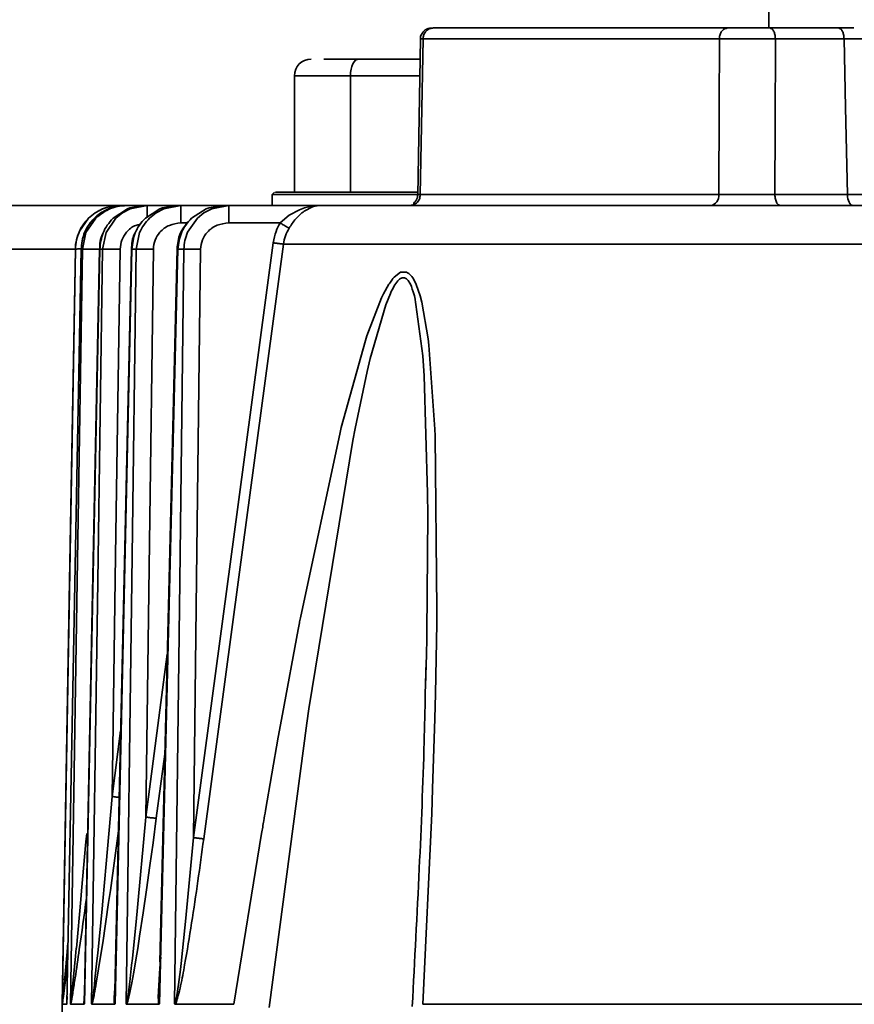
# Model space of a CAD drawing. Header units: millimetres. Extents: x -10540 to 6039, y -7467 to 6433.
# Tile 58 of 236: x -4280 to -4242, y -1805 to -1760. Entities that reach past the tile are written whole.
import ezdxf

# ---------------------------------------------------------------- set-up
doc = ezdxf.new("R2010")
doc.units = ezdxf.units.MM
doc.header["$LTSCALE"] = 8
doc.header["$PDSIZE"] = -1
doc.layers.get('Defpoints').update_dxf_attribs({"true_color": 0x5e5e5e})
doc.layers.add('细实线层', color=7, linetype='Continuous')
doc.dimstyles.new('ISO-25', dxfattribs={"dimscale": 20, "dimtxt": 5, "dimasz": 6, "dimexe": 6, "dimexo": 0.625, "dimtad": 1, "dimtoh": 1, "dimdec": 0, "dimtxsty": 'Standard', "dimcen": 2.5, "dimclrd": 1, "dimclre": 1, "dimclrt": 4, "dimadec": 1, "dimazin": 2, "dimtfac": 1, "dimtdec": 0, "dimtmove": 0, "dimatfit": 0, "dimfxl": 1, "dimarcsym": 0})

# ---------------------------------------------------------------- blocks, each defined once
blk = doc.blocks.new('*D82')
at = {"color": 1, "lineweight": -2, "transparency": 16777216}
blk.add_line((-4390.826, -2053.666), (-1914.796, -1562.843), dxfattribs=at)
at = {"color": 1, "transparency": 16777216}
blk.add_solid([(-1918.685, -1543.225), (-1910.907, -1582.462), (-1797.086, -1539.51)], dxfattribs=at)
at = {"layer": 'Defpoints', "color": 0, "transparency": 16777216}
for p in [(-1797.086, -1539.51), (-4390.826, -2053.666)]:
    blk.add_point(p, dxfattribs=at)
at = {"color": 4, "transparency": 16777216, "insert": (-2280.77, -1551.285), "char_height": 100, "attachment_point": 5, "rotation": 11.2124}
blk.add_mtext('{\\H1.4x;R2644}', dxfattribs=at)
blk = doc.blocks.new('*D106')
at = {"layer": 'Defpoints', "color": 0, "transparency": 16777216}
for p in [(-3956.901, -1811.565), (-4390.826, -2053.666)]:
    blk.add_point(p, dxfattribs=at)
at = {"layer": '细实线层', "color": 1, "lineweight": -2, "transparency": 16777216}
for p, q in [((-3852.108, -1753.097), (-3557.283, -1588.604)), ((-3557.283, -1588.604), (-3268.94, -1588.604)), ((-4390.826, -2053.666), (-3956.901, -1811.565))]:
    blk.add_line(p, q, dxfattribs=at)
at = {"layer": '细实线层', "color": 1, "transparency": 16777216}
blk.add_solid([(-3861.852, -1735.632), (-3842.363, -1770.562), (-3956.901, -1811.565)], dxfattribs=at)
at = {"layer": '细实线层', "color": 4, "transparency": 16777216, "insert": (-3406.861, -1526.104), "char_height": 100, "attachment_point": 5}
blk.add_mtext('R497', dxfattribs=at)

msp = doc.modelspace()

# ---------------------------------------------------------------- linework, layer by layer
at = {"linetype": 'Continuous', "lineweight": 35}
for p, q in [((-4245.826, -1748.666), (-4245.826, -1760.666)), ((-4260.956, -1760.666), (-4247.681, -1760.666)), ((-4245.787, -1760.666), (-4242.691, -1760.666)), ((-4261.543, -1761.153), (-4261.664, -1768.218)), ((-4261.426, -1761.159), (-4261.543, -1761.153)), ((-4248.063, -1761.159), (-4261.426, -1761.159)), ((-4242.441, -1761.159), (-4245.537, -1761.159)), ((-4267.224, -1762.816), (-4267.224, -1768.066)), ((-4264.696, -1762.816), (-4267.224, -1762.816)), ((-4264.696, -1768.066), (-4264.696, -1762.816)), ((-4261.568, -1762.816), (-4264.696, -1762.816)), ((-4268.124, -1768.066), (-4268.224, -1768.166)), ((-4268.224, -1768.166), (-4268.224, -1768.666)), ((-4261.664, -1768.175), (-4261.547, -1768.173)), ((-4261.547, -1768.173), (-4248.083, -1768.173)), ((-4245.559, -1768.173), (-4242.29, -1768.173)), ((-4290.326, -1768.666), (-4275.104, -1768.666)), ((-4275.104, -1768.666), (-4275.103, -1768.666)), ((-4275.103, -1768.666), (-4274.842, -1768.666)), ((-4274.842, -1768.666), (-4274.781, -1768.666)), ((-4274.781, -1768.666), (-4273.993, -1768.666)), ((-4273.993, -1768.666), (-4274.647, -1768.775)), ((-4274.628, -1768.814), (-4273.871, -1768.666)), ((-4274.379, -1768.704), (-4274.415, -1768.717)), ((-4273.993, -1768.666), (-4273.871, -1768.666)), ((-4273.871, -1768.666), (-4272.538, -1768.666)), ((-4272.538, -1768.666), (-4273.174, -1768.768)), ((-4273.109, -1768.813), (-4272.351, -1768.666)), ((-4272.923, -1768.703), (-4272.939, -1768.709)), ((-4272.538, -1768.666), (-4272.351, -1768.666)), ((-4272.351, -1768.666), (-4270.444, -1768.666)), ((-4270.444, -1768.666), (-4271.074, -1768.765)), ((-4270.947, -1768.812), (-4270.187, -1768.666)), ((-4270.826, -1768.702), (-4270.835, -1768.705)), ((-4270.444, -1768.666), (-4270.187, -1768.666)), ((-4270.187, -1768.666), (-4266.033, -1768.666)), ((-4266.414, -1768.729), (-4266.787, -1768.921)), ((-4266.775, -1768.776), (-4266.518, -1768.712)), ((-4266.518, -1768.712), (-4266.033, -1768.666)), ((-4266.254, -1768.687), (-4266.414, -1768.729)), ((-4266.033, -1768.666), (-4266.308, -1768.679)), ((-4266.033, -1768.666), (-4266.254, -1768.687)), ((-4266.033, -1768.666), (-4240.19, -1768.666)), ((-4274.753, -1768.815), (-4275.399, -1769.239)), ((-4275.273, -1769.237), (-4274.983, -1769.002)), ((-4274.983, -1769.002), (-4274.628, -1768.814)), ((-4274.647, -1768.775), (-4274.753, -1768.815)), ((-4273.299, -1768.814), (-4273.947, -1769.236)), ((-4273.756, -1769.235), (-4273.466, -1769.001)), ((-4273.466, -1769.001), (-4273.109, -1768.813)), ((-4273.174, -1768.768), (-4273.299, -1768.814)), ((-4271.206, -1768.813), (-4271.859, -1769.233)), ((-4271.598, -1769.231), (-4271.306, -1768.999)), ((-4271.306, -1768.999), (-4270.947, -1768.812)), ((-4271.074, -1768.765), (-4271.206, -1768.813)), ((-4267.871, -1769.452), (-4267.454, -1769.1)), ((-4267.454, -1769.1), (-4266.995, -1768.855)), ((-4266.995, -1768.855), (-4266.775, -1768.776)), ((-4276.913, -1769.817), (-4276.504, -1769.239)), ((-4276.623, -1769.885), (-4276.183, -1769.239)), ((-4275.717, -1769.888), (-4275.273, -1769.237)), ((-4274.123, -1769.427), (-4274.166, -1769.497)), ((-4272.065, -1769.452), (-4272.351, -1769.452)), ((-4272.042, -1769.868), (-4271.598, -1769.231)), ((-4267.871, -1769.452), (-4270.187, -1769.452)), ((-4276.781, -1770.631), (-4276.623, -1769.885)), ((-4275.873, -1770.631), (-4275.717, -1769.888)), ((-4274.36, -1770.631), (-4274.204, -1769.889)), ((-4241.202, -1770.405), (-4267.722, -1770.405)), ((-4277.103, -1770.631), (-4290.326, -1770.631)), ((-4277.103, -1770.631), (-4278.081, -1826.666)), ((-4277.102, -1770.631), (-4277.103, -1770.631)), ((-4276.845, -1770.631), (-4276.833, -1770.628)), ((-4276.781, -1770.631), (-4276.845, -1770.631)), ((-4276.002, -1770.631), (-4276.004, -1770.628)), ((-4275.873, -1770.631), (-4276.002, -1770.631)), ((-4274.36, -1770.631), (-4274.556, -1770.631)), ((-4272.208, -1770.631), (-4272.477, -1770.631)), ((-4262.728, -1771.895), (-4262.441, -1771.668)), ((-4262.441, -1771.668), (-4262.176, -1771.665)), ((-4263.205, -1772.649), (-4262.961, -1772.209)), ((-4263.294, -1772.833), (-4263.205, -1772.649)), ((-4262.897, -1772.627), (-4263.104, -1773.141)), ((-4261.801, -1772.789), (-4261.867, -1772.552)), ((-4261.556, -1772.741), (-4261.482, -1773.029)), ((-4263.952, -1774.539), (-4263.294, -1772.833)), ((-4263.104, -1773.142), (-4263.802, -1775.563)), ((-4261.44, -1775.447), (-4261.801, -1772.79)), ((-4261.482, -1773.029), (-4261.2, -1774.669)), ((-4265.114, -1778.676), (-4264.02, -1774.746)), ((-4264.02, -1774.746), (-4263.952, -1774.539)), ((-4261.2, -1774.669), (-4261.166, -1774.955)), ((-4261.166, -1774.955), (-4260.89, -1778.749)), ((-4263.802, -1775.563), (-4263.941, -1776.152)), ((-4261.378, -1776.339), (-4261.44, -1775.447)), ((-4263.941, -1776.152), (-4264.486, -1778.717)), ((-4261.222, -1781.629), (-4261.378, -1776.339)), ((-4266.956, -1787.252), (-4265.168, -1778.897)), ((-4265.168, -1778.897), (-4265.114, -1778.676)), ((-4264.486, -1778.717), (-4264.593, -1779.261)), ((-4260.89, -1778.749), (-4260.878, -1779.051)), ((-4264.593, -1779.261), (-4266.568, -1791.35)), ((-4260.878, -1779.051), (-4260.798, -1786.893)), ((-4261.216, -1782.621), (-4261.222, -1781.629)), ((-4261.257, -1787.925), (-4261.216, -1782.621)), ((-4260.798, -1786.893), (-4260.806, -1787.507)), ((-4267.766, -1791.587), (-4267.057, -1787.773)), ((-4260.806, -1787.507), (-4260.865, -1790.678)), ((-4261.275, -1788.899), (-4261.261, -1788.176)), ((-4261.261, -1788.176), (-4261.257, -1787.925)), ((-4273.931, -1796.228), (-4272.963, -1788.887)), ((-4261.314, -1790.309), (-4261.275, -1788.899)), ((-4261.288, -1789.234), (-4261.323, -1790.697)), ((-4260.865, -1790.678), (-4260.893, -1791.78)), ((-4266.568, -1791.35), (-4266.66, -1791.992)), ((-4267.953, -1792.631), (-4267.766, -1791.587)), ((-4260.893, -1791.78), (-4260.992, -1794.952)), ((-4266.66, -1791.992), (-4268.364, -1804.808)), ((-4275.447, -1795.302), (-4275.061, -1792.348)), ((-4268.529, -1795.938), (-4267.953, -1792.631)), ((-4273.072, -1793.393), (-4273.453, -1796.284)), ((-4275.653, -1797.658), (-4275.447, -1795.302)), ((-4260.992, -1794.952), (-4261.032, -1796.065)), ((-4274.118, -1798.353), (-4273.931, -1796.228)), ((-4261.032, -1796.065), (-4261.433, -1804.666)), ((-4273.453, -1796.284), (-4273.6, -1797.384)), ((-4276.623, -1797.351), (-4276.589, -1796.962)), ((-4275.161, -1796.842), (-4275.525, -1799.538)), ((-4272.132, -1800.939), (-4271.78, -1797.152)), ((-4269.959, -1804.666), (-4268.705, -1796.97)), ((-4276.82, -1799.549), (-4276.623, -1797.351)), ((-4273.6, -1797.384), (-4273.741, -1798.414)), ((-4275.713, -1798.329), (-4275.653, -1797.658)), ((-4275.868, -1800.013), (-4275.713, -1798.329)), ((-4274.132, -1798.505), (-4274.118, -1798.353)), ((-4273.741, -1798.414), (-4273.893, -1799.502)), ((-4274.317, -1800.476), (-4274.132, -1798.505)), ((-4276.855, -1799.937), (-4276.82, -1799.549)), ((-4275.525, -1799.538), (-4275.601, -1800.077)), ((-4273.893, -1799.502), (-4274.045, -1800.54)), ((-4277.058, -1802.134), (-4276.855, -1799.937)), ((-4275.901, -1800.363), (-4275.868, -1800.013)), ((-4275.601, -1800.077), (-4275.869, -1801.901)), ((-4276.094, -1802.364), (-4275.9, -1800.363)), ((-4274.347, -1800.791), (-4274.317, -1800.476)), ((-4274.045, -1800.54), (-4274.207, -1801.6)), ((-4274.531, -1802.596), (-4274.347, -1800.791)), ((-4272.161, -1801.218), (-4272.133, -1800.938)), ((-4272.335, -1802.828), (-4272.161, -1801.218)), ((-4277.479, -1802.305), (-4277.443, -1801.902)), ((-4275.869, -1801.901), (-4275.949, -1802.424)), ((-4274.207, -1801.6), (-4274.293, -1802.144)), ((-4277.569, -1803.307), (-4277.479, -1802.305)), ((-4277.094, -1802.503), (-4277.059, -1802.133)), ((-4275.949, -1802.424), (-4276.157, -1803.711)), ((-4276.129, -1802.7), (-4276.095, -1802.364)), ((-4274.293, -1802.144), (-4274.377, -1802.656)), ((-4277.184, -1803.422), (-4277.094, -1802.503)), ((-4276.218, -1803.536), (-4276.129, -1802.7)), ((-4274.652, -1803.652), (-4274.565, -1802.898)), ((-4274.565, -1802.898), (-4274.532, -1802.596)), ((-4274.377, -1802.656), (-4274.473, -1803.223)), ((-4273.276, -1802.838), (-4273.319, -1803.675)), ((-4273.299, -1803.038), (-4273.254, -1802.536)), ((-4273.291, -1803.105), (-4273.276, -1802.838)), ((-4272.367, -1803.096), (-4272.335, -1802.828)), ((-4277.584, -1803.468), (-4277.569, -1803.306)), ((-4274.473, -1803.223), (-4274.56, -1803.703)), ((-4273.358, -1804.067), (-4273.299, -1803.038)), ((-4272.452, -1803.768), (-4272.367, -1803.096)), ((-4277.198, -1803.569), (-4277.184, -1803.422)), ((-4276.247, -1803.795), (-4276.218, -1803.536)), ((-4274.681, -1803.883), (-4274.652, -1803.652)), ((-4274.56, -1803.703), (-4274.616, -1803.98)), ((-4273.318, -1803.675), (-4273.322, -1803.772)), ((-4272.481, -1803.972), (-4272.452, -1803.767)), ((-4276.692, -1804.202), (-4276.693, -1804.221)), ((-4274.616, -1803.98), (-4274.666, -1804.212)), ((-4277.491, -1804.666), (-4277.691, -1804.666)), ((-4276.711, -1804.666), (-4277.315, -1804.666)), ((-4275.335, -1804.666), (-4276.356, -1804.666)), ((-4273.334, -1804.666), (-4274.794, -1804.666)), ((-4269.959, -1804.666), (-4272.595, -1804.666)), ((-4241.343, -1804.666), (-4261.432, -1804.666))]:
    msp.add_line(p, q, dxfattribs=at)
at = {"linetype": 'Continuous', "lineweight": 35, "flags": 128}
for points in [[(-4261.426, -1761.159), (-4261.494, -1765.087), (-4261.547, -1768.173)], [(-4248.083, -1768.173), (-4248.072, -1764.245), (-4248.063, -1761.159)], [(-4245.537, -1761.159), (-4245.549, -1765.087), (-4245.559, -1768.173)], [(-4242.29, -1768.173), (-4242.375, -1764.245), (-4242.441, -1761.159)], [(-4264.696, -1762.816), (-4264.689, -1762.67), (-4264.668, -1762.529), (-4264.634, -1762.4), (-4264.588, -1762.286), (-4264.531, -1762.193), (-4264.467, -1762.123), (-4264.398, -1762.081), (-4264.325, -1762.066)], [(-4261.668, -1768.166), (-4262.224, -1768.166), (-4263.777, -1768.166), (-4265.224, -1768.166), (-4266.467, -1768.166), (-4267.42, -1768.166), (-4268.02, -1768.166), (-4268.224, -1768.166)], [(-4242.29, -1768.173), (-4242.284, -1768.27), (-4242.27, -1768.362), (-4242.246, -1768.448), (-4242.215, -1768.522), (-4242.178, -1768.583), (-4242.135, -1768.629), (-4242.088, -1768.657), (-4242.04, -1768.666)], [(-4271.78, -1797.152), (-4269.768, -1782.142), (-4268.185, -1770.349)], [(-4267.722, -1770.405), (-4269.735, -1785.415), (-4271.316, -1797.209)], [(-4277.691, -1804.638), (-4277.362, -1785.594), (-4277.102, -1770.631)], [(-4276.845, -1770.631), (-4277.203, -1789.675), (-4277.484, -1804.638)], [(-4277.323, -1804.638), (-4277.02, -1785.594), (-4276.781, -1770.631)], [(-4276.002, -1770.631), (-4276.392, -1789.675), (-4276.697, -1804.638)], [(-4276.007, -1770.627), (-4276.324, -1786.107), (-4276.692, -1804.186)], [(-4276.371, -1804.638), (-4276.093, -1785.594), (-4275.873, -1770.631)], [(-4275.084, -1770.631), (-4275.288, -1784.447), (-4275.447, -1795.302)], [(-4274.578, -1770.626), (-4274.922, -1786.106), (-4275.321, -1804.074)], [(-4274.556, -1770.631), (-4274.981, -1789.675), (-4275.314, -1804.638)], [(-4274.817, -1804.638), (-4274.561, -1785.594), (-4274.36, -1770.631)], [(-4273.585, -1770.631), (-4273.779, -1784.965), (-4273.931, -1796.228)], [(-4272.477, -1770.631), (-4272.941, -1789.675), (-4273.305, -1804.638)], [(-4272.519, -1770.625), (-4272.895, -1786.105), (-4273.299, -1802.764)], [(-4272.625, -1804.638), (-4272.392, -1785.594), (-4272.208, -1770.631)], [(-4271.453, -1770.631), (-4271.636, -1785.483), (-4271.78, -1797.152)]]:
    msp.add_lwpolyline(points, dxfattribs=at)
at = {"color": 4}
msp.add_circle((-4390.826, -2053.666), 496.895, dxfattribs=at)
at = {"linetype": 'Continuous', "lineweight": 35}
for centre, radius, start, end in [((-4266.474, -1762.816), 0.75, 90, 180), ((-4248.532, -1768.22), 0.451, 278.5926, 5.9932), ((-4275.104, -1770.666), 2, 90, 179)]:
    msp.add_arc(centre, radius, start, end, dxfattribs=at)
for points, knots in [([(-4260.956, -1760.666), (-4261.039, -1760.67), (-4261.158, -1760.675), (-4261.279, -1760.721), (-4261.352, -1760.769), (-4261.405, -1760.821), (-4261.44, -1760.862), (-4261.471, -1760.908), (-4261.506, -1760.973), (-4261.537, -1761.058), (-4261.542, -1761.124), (-4261.545, -1761.158)], [0, 0, 0, 0, 0.34303, 0.491435, 0.609318, 0.659512, 0.706971, 0.753779, 0.801293, 0.899697, 1, 1, 1, 1]), ([(-4260.956, -1760.666), (-4261.022, -1760.675), (-4261.159, -1760.693), (-4261.316, -1760.826), (-4261.409, -1760.991), (-4261.42, -1761.105), (-4261.426, -1761.159)], [0, 0, 0, 0, 0.270438, 0.5623837, 0.7895599, 1, 1, 1, 1]), ([(-4247.681, -1760.666), (-4247.735, -1760.675), (-4247.846, -1760.693), (-4247.974, -1760.826), (-4248.049, -1760.991), (-4248.058, -1761.105), (-4248.063, -1761.159)], [0, 0, 0, 0, 0.270438, 0.562384, 0.78956, 1, 1, 1, 1]), ([(-4247.681, -1760.666), (-4247.539, -1760.666), (-4247.253, -1760.666), (-4246.714, -1760.666), (-4246.206, -1760.666), (-4245.926, -1760.666), (-4245.787, -1760.666)], [0, 0, 0, 0, 0.279018, 0.558579, 0.779672, 1, 1, 1, 1]), ([(-4245.787, -1760.666), (-4245.752, -1760.675), (-4245.679, -1760.693), (-4245.595, -1760.826), (-4245.546, -1760.991), (-4245.54, -1761.105), (-4245.537, -1761.159)], [0, 0, 0, 0, 0.270438, 0.562384, 0.78956, 1, 1, 1, 1]), ([(-4242.691, -1760.666), (-4242.656, -1760.675), (-4242.583, -1760.693), (-4242.5, -1760.826), (-4242.451, -1760.991), (-4242.444, -1761.105), (-4242.441, -1761.159)], [0, 0, 0, 0, 0.270438, 0.562384, 0.78956, 1, 1, 1, 1]), ([(-4242.691, -1760.666), (-4242.488, -1760.666), (-4242.125, -1760.666), (-4242.032, -1760.666), (-4241.992, -1760.666)], [0, 0, 0, 0, 0.559183, 1, 1, 1, 1]), ([(-4245.537, -1761.159), (-4245.743, -1761.157), (-4246.167, -1761.152), (-4246.886, -1761.15), (-4247.566, -1761.152), (-4247.901, -1761.157), (-4248.063, -1761.159)], [0, 0, 0, 0, 0.2422811, 0.5, 0.7577189, 1, 1, 1, 1]), ([(-4241.47, -1761.155), (-4241.506, -1761.154), (-4241.578, -1761.153), (-4241.809, -1761.154), (-4242.096, -1761.156), (-4242.329, -1761.158), (-4242.441, -1761.159)], [0, 0, 0, 0, 0.2661773, 0.5252764, 0.7712985, 1, 1, 1, 1]), ([(-4265.904, -1762.066), (-4265.807, -1762.066), (-4265.488, -1762.066), (-4264.803, -1762.066), (-4264.325, -1762.066)], [0, 0, 0, 0, 0.303844, 1, 1, 1, 1]), ([(-4264.325, -1762.066), (-4263.809, -1762.066), (-4262.919, -1762.066), (-4261.961, -1762.066), (-4261.559, -1762.066)], [0, 0, 0, 0, 0.581029, 1, 1, 1, 1]), ([(-4268.024, -1768.066), (-4268.051, -1768.066), (-4268.163, -1768.066), (-4267.427, -1768.066), (-4265.921, -1768.066), (-4263.863, -1768.066), (-4262.396, -1768.066), (-4261.704, -1768.066)], [0, 0, 0, 0, 0.078896, 0.315606, 0.552316, 0.789026, 1, 1, 1, 1]), ([(-4261.547, -1768.173), (-4261.556, -1768.243), (-4261.575, -1768.389), (-4261.702, -1768.554), (-4261.859, -1768.65), (-4261.966, -1768.661), (-4262.017, -1768.666)], [0, 0, 0, 0, 0.270438, 0.562384, 0.78956, 1, 1, 1, 1]), ([(-4261.664, -1768.175), (-4261.667, -1768.217), (-4261.672, -1768.28), (-4261.699, -1768.355), (-4261.718, -1768.394), (-4261.741, -1768.435), (-4261.773, -1768.48), (-4261.823, -1768.541), (-4261.858, -1768.58), (-4261.839, -1768.594), (-4261.832, -1768.6)], [0, 0, 0, 0, 0.145761, 0.216878, 0.253049, 0.291152, 0.380053, 0.495239, 0.814256, 1, 1, 1, 1]), ([(-4248.083, -1768.173), (-4247.915, -1768.174), (-4247.579, -1768.175), (-4246.907, -1768.175), (-4246.197, -1768.175), (-4245.772, -1768.174), (-4245.559, -1768.173)], [0, 0, 0, 0, 0.249999, 0.499957, 0.749574, 1, 1, 1, 1]), ([(-4245.559, -1768.173), (-4245.554, -1768.243), (-4245.544, -1768.389), (-4245.476, -1768.554), (-4245.393, -1768.65), (-4245.336, -1768.661), (-4245.309, -1768.666)], [0, 0, 0, 0, 0.270438, 0.562384, 0.78956, 1, 1, 1, 1]), ([(-4242.29, -1768.173), (-4242.167, -1768.174), (-4241.922, -1768.175), (-4241.637, -1768.176), (-4241.419, -1768.177), (-4241.351, -1768.177), (-4241.317, -1768.177)], [0, 0, 0, 0, 0.250059, 0.500201, 0.75039, 1, 1, 1, 1]), ([(-4275.229, -1768.704), (-4275.447, -1768.77), (-4275.883, -1768.901), (-4276.404, -1769.358), (-4276.762, -1769.951), (-4276.813, -1770.402), (-4276.838, -1770.628)], [0, 0, 0, 0, 0.250177, 0.499739, 0.749895, 1, 1, 1, 1]), ([(-4276.504, -1769.239), (-4276.407, -1769.154), (-4276.212, -1768.983), (-4275.864, -1768.805), (-4275.491, -1768.688), (-4275.232, -1768.673), (-4275.103, -1768.666)], [0, 0, 0, 0, 0.25, 0.5, 0.75, 1, 1, 1, 1]), ([(-4274.842, -1768.666), (-4275.037, -1768.682), (-4275.384, -1768.711), (-4275.803, -1768.899), (-4276.072, -1769.079), (-4276.198, -1769.196), (-4276.245, -1769.24)], [0, 0, 0, 0, 0.375828, 0.667966, 0.876098, 1, 1, 1, 1]), ([(-4276.183, -1769.239), (-4275.999, -1769.092), (-4275.709, -1768.86), (-4275.211, -1768.695), (-4274.929, -1768.676), (-4274.781, -1768.666)], [0, 0, 0, 0, 0.451884, 0.714139, 1, 1, 1, 1]), ([(-4273.871, -1769.186), (-4273.871, -1769.166), (-4273.871, -1769.028), (-4273.871, -1768.847), (-4273.871, -1768.691), (-4273.871, -1768.674), (-4273.871, -1768.666)], [0, 0, 0, 0, 0.0633708, 0.4381294, 0.7297595, 1, 1, 1, 1]), ([(-4272.351, -1769.452), (-4272.351, -1769.34), (-4272.351, -1769.108), (-4272.351, -1768.845), (-4272.351, -1768.692), (-4272.351, -1768.675), (-4272.351, -1768.666)], [0, 0, 0, 0, 0.270482, 0.562372, 0.789516, 1, 1, 1, 1]), ([(-4270.187, -1769.452), (-4270.187, -1769.34), (-4270.187, -1769.108), (-4270.187, -1768.845), (-4270.187, -1768.692), (-4270.187, -1768.675), (-4270.187, -1768.666)], [0, 0, 0, 0, 0.270482, 0.562372, 0.789516, 1, 1, 1, 1]), ([(-4266.787, -1768.921), (-4266.917, -1769.027), (-4267.163, -1769.227), (-4267.368, -1769.541), (-4267.464, -1769.688)], [0, 0, 0, 0, 0.5315825, 1, 1, 1, 1]), ([(-4276.245, -1769.24), (-4276.338, -1769.343), (-4276.52, -1769.545), (-4276.767, -1770.007), (-4276.814, -1770.386), (-4276.845, -1770.631)], [0, 0, 0, 0, 0.2687618, 0.5253498, 1, 1, 1, 1]), ([(-4275.399, -1769.239), (-4275.491, -1769.34), (-4275.672, -1769.54), (-4275.922, -1770.002), (-4275.97, -1770.383), (-4276.002, -1770.631)], [0, 0, 0, 0, 0.26553, 0.521019, 1, 1, 1, 1]), ([(-4274.18, -1769.519), (-4274.247, -1769.53), (-4274.488, -1769.569), (-4274.791, -1769.833), (-4275.036, -1770.217), (-4275.068, -1770.493), (-4275.084, -1770.631)], [0, 0, 0, 0, 0.131477, 0.467887, 0.734216, 1, 1, 1, 1]), ([(-4273.947, -1769.236), (-4274.04, -1769.338), (-4274.222, -1769.537), (-4274.475, -1769.999), (-4274.524, -1770.382), (-4274.556, -1770.631)], [0, 0, 0, 0, 0.264976, 0.520226, 1, 1, 1, 1]), ([(-4274.204, -1769.889), (-4274.147, -1769.77), (-4274.03, -1769.53), (-4273.849, -1769.334), (-4273.756, -1769.235)], [0, 0, 0, 0, 0.49104, 1, 1, 1, 1]), ([(-4272.351, -1769.452), (-4272.527, -1769.473), (-4272.88, -1769.516), (-4273.286, -1769.824), (-4273.536, -1770.214), (-4273.569, -1770.492), (-4273.585, -1770.631)], [0, 0, 0, 0, 0.2789747, 0.55831, 0.7794092, 1, 1, 1, 1]), ([(-4272.047, -1769.423), (-4272.171, -1769.587), (-4272.44, -1769.943), (-4272.491, -1770.386), (-4272.519, -1770.625)], [0, 0, 0, 0, 0.460053, 1, 1, 1, 1]), ([(-4271.859, -1769.233), (-4271.952, -1769.334), (-4272.136, -1769.534), (-4272.393, -1769.997), (-4272.444, -1770.381), (-4272.477, -1770.631)], [0, 0, 0, 0, 0.265425, 0.52074, 1, 1, 1, 1]), ([(-4270.187, -1769.452), (-4270.367, -1769.473), (-4270.725, -1769.514), (-4271.141, -1769.817), (-4271.401, -1770.209), (-4271.436, -1770.49), (-4271.453, -1770.631)], [0, 0, 0, 0, 0.279853, 0.559153, 0.779357, 1, 1, 1, 1]), ([(-4268.185, -1770.349), (-4268.15, -1770.172), (-4268.089, -1769.858), (-4267.938, -1769.576), (-4267.871, -1769.452)], [0, 0, 0, 0, 0.5603205, 1, 1, 1, 1]), ([(-4267.871, -1769.452), (-4267.822, -1769.481), (-4267.722, -1769.54), (-4267.599, -1769.612), (-4267.51, -1769.663), (-4267.479, -1769.68), (-4267.464, -1769.688)], [0, 0, 0, 0, 0.273958, 0.5614856, 0.7860417, 1, 1, 1, 1]), ([(-4277.102, -1770.631), (-4277.092, -1770.491), (-4277.073, -1770.209), (-4276.966, -1769.947), (-4276.913, -1769.817)], [0, 0, 0, 0, 0.5, 1, 1, 1, 1]), ([(-4275.851, -1769.91), (-4275.86, -1769.926), (-4275.989, -1770.137), (-4275.998, -1770.392), (-4276.007, -1770.627)], [0, 0, 0, 0, 0.074898, 1, 1, 1, 1]), ([(-4274.31, -1769.731), (-4274.357, -1769.802), (-4274.536, -1770.066), (-4274.56, -1770.39), (-4274.578, -1770.626)], [0, 0, 0, 0, 0.267582, 1, 1, 1, 1]), ([(-4272.208, -1770.631), (-4272.199, -1770.501), (-4272.182, -1770.239), (-4272.089, -1769.993), (-4272.042, -1769.868)], [0, 0, 0, 0, 0.494176, 1, 1, 1, 1]), ([(-4267.464, -1769.688), (-4267.527, -1769.802), (-4267.649, -1770.028), (-4267.698, -1770.281), (-4267.722, -1770.405)], [0, 0, 0, 0, 0.506259, 1, 1, 1, 1]), ([(-4268.185, -1770.349), (-4268.13, -1770.356), (-4268.018, -1770.371), (-4267.879, -1770.388), (-4267.777, -1770.4), (-4267.74, -1770.403), (-4267.722, -1770.405)], [0, 0, 0, 0, 0.274324, 0.561394, 0.785675, 1, 1, 1, 1]), ([(-4277.102, -1770.631), (-4277.09, -1770.629), (-4277.065, -1770.626), (-4276.912, -1770.626), (-4276.838, -1770.626)], [0, 0, 0, 0, 0.516774, 1, 1, 1, 1]), ([(-4276.781, -1770.631), (-4276.759, -1770.63), (-4276.713, -1770.627), (-4276.498, -1770.626), (-4276.24, -1770.628), (-4276.067, -1770.63), (-4275.984, -1770.631)], [0, 0, 0, 0, 0.271331, 0.562154, 0.788667, 1, 1, 1, 1]), ([(-4275.084, -1770.631), (-4275.186, -1770.63), (-4275.397, -1770.627), (-4275.646, -1770.627), (-4275.811, -1770.628), (-4275.853, -1770.63), (-4275.873, -1770.631)], [0, 0, 0, 0, 0.2722876, 0.5619088, 0.7877115, 1, 1, 1, 1]), ([(-4274.556, -1770.631), (-4274.577, -1770.629), (-4274.598, -1770.627), (-4274.578, -1770.626), (-4274.577, -1770.626)], [0, 0, 0, 0, 0.98952, 1, 1, 1, 1]), ([(-4273.585, -1770.631), (-4273.681, -1770.63), (-4273.879, -1770.628), (-4274.118, -1770.627), (-4274.284, -1770.629), (-4274.335, -1770.63), (-4274.36, -1770.631)], [0, 0, 0, 0, 0.273198, 0.561678, 0.786802, 1, 1, 1, 1]), ([(-4272.477, -1770.631), (-4272.504, -1770.629), (-4272.535, -1770.627), (-4272.515, -1770.625), (-4272.513, -1770.625)], [0, 0, 0, 0, 0.879883, 1, 1, 1, 1]), ([(-4271.453, -1770.631), (-4271.543, -1770.63), (-4271.728, -1770.628), (-4271.955, -1770.628), (-4272.121, -1770.629), (-4272.179, -1770.631), (-4272.208, -1770.631)], [0, 0, 0, 0, 0.274066, 0.561458, 0.785934, 1, 1, 1, 1]), ([(-4262.176, -1771.665), (-4262.105, -1771.707), (-4261.962, -1771.789), (-4261.743, -1772.153), (-4261.631, -1772.506), (-4261.556, -1772.741)], [0, 0, 0, 0, 0.2530183, 0.5034939, 1, 1, 1, 1]), ([(-4262.961, -1772.209), (-4262.919, -1772.146), (-4262.844, -1772.032), (-4262.764, -1771.937), (-4262.728, -1771.895)], [0, 0, 0, 0, 0.557334, 1, 1, 1, 1]), ([(-4262.251, -1771.931), (-4262.3, -1771.926), (-4262.403, -1771.917), (-4262.645, -1772.119), (-4262.791, -1772.415), (-4262.897, -1772.627)], [0, 0, 0, 0, 0.207922, 0.429709, 1, 1, 1, 1]), ([(-4261.867, -1772.552), (-4261.921, -1772.397), (-4261.998, -1772.178), (-4262.14, -1771.987), (-4262.215, -1771.949), (-4262.251, -1771.931)], [0, 0, 0, 0, 0.562291, 0.792277, 1, 1, 1, 1]), ([(-4267.057, -1787.773), (-4267.038, -1787.676), (-4267.005, -1787.502), (-4266.971, -1787.328), (-4266.956, -1787.252)], [0, 0, 0, 0, 0.559992, 1, 1, 1, 1]), ([(-4261.323, -1790.697), (-4261.339, -1791.412), (-4261.398, -1794.01), (-4261.589, -1798.699), (-4261.801, -1802.685), (-4261.911, -1804.759)], [0, 0, 0, 0, 0.154049, 0.55986, 1, 1, 1, 1]), ([(-4275.447, -1795.302), (-4275.384, -1795.31), (-4275.257, -1795.326), (-4275.157, -1795.338), (-4275.107, -1795.344)], [0, 0, 0, 0, 0.4975447, 1, 1, 1, 1]), ([(-4273.931, -1796.228), (-4273.872, -1796.235), (-4273.751, -1796.251), (-4273.604, -1796.269), (-4273.501, -1796.28), (-4273.469, -1796.283), (-4273.453, -1796.284)], [0, 0, 0, 0, 0.273389, 0.561629, 0.786611, 1, 1, 1, 1]), ([(-4268.705, -1796.97), (-4268.672, -1796.777), (-4268.614, -1796.433), (-4268.555, -1796.089), (-4268.529, -1795.938)], [0, 0, 0, 0, 0.559994, 1, 1, 1, 1]), ([(-4271.78, -1797.152), (-4271.725, -1797.16), (-4271.612, -1797.175), (-4271.473, -1797.192), (-4271.371, -1797.204), (-4271.334, -1797.207), (-4271.316, -1797.209)], [0, 0, 0, 0, 0.274231, 0.561417, 0.785769, 1, 1, 1, 1]), ([(-4271.316, -1797.209), (-4271.489, -1798.475), (-4271.748, -1800.375), (-4272.116, -1802.578), (-4272.316, -1803.674), (-4272.442, -1804.204), (-4272.51, -1804.458), (-4272.556, -1804.594), (-4272.582, -1804.643), (-4272.595, -1804.666)], [0, 0, 0, 0, 0.499907, 0.750021, 0.876383, 0.937651, 0.969606, 0.985457, 1, 1, 1, 1]), ([(-4276.6, -1799.881), (-4276.707, -1800.653), (-4276.875, -1801.857), (-4277.079, -1803.27), (-4277.194, -1804), (-4277.253, -1804.359), (-4277.284, -1804.528), (-4277.302, -1804.618), (-4277.311, -1804.651), (-4277.315, -1804.666)], [0, 0, 0, 0, 0.47251, 0.736317, 0.8672, 0.932648, 0.96626, 0.984866, 1, 1, 1, 1]), ([(-4277.452, -1802.919), (-4277.492, -1803.215), (-4277.555, -1803.689), (-4277.618, -1804.143), (-4277.641, -1804.313)], [0, 0, 0, 0, 0.625747, 1, 1, 1, 1]), ([(-4277.67, -1804.429), (-4277.661, -1804.327), (-4277.631, -1804.012), (-4277.603, -1803.687), (-4277.584, -1803.468)], [0, 0, 0, 0, 0.326154, 1, 1, 1, 1]), ([(-4277.323, -1804.638), (-4277.322, -1804.637), (-4277.32, -1804.635), (-4277.316, -1804.616), (-4277.306, -1804.556), (-4277.286, -1804.403), (-4277.248, -1804.065), (-4277.218, -1803.768), (-4277.198, -1803.57)], [0, 0, 0, 0, 0.02083, 0.04276, 0.093896, 0.217435, 0.474697, 1, 1, 1, 1]), ([(-4276.371, -1804.638), (-4276.37, -1804.637), (-4276.368, -1804.636), (-4276.362, -1804.623), (-4276.351, -1804.58), (-4276.33, -1804.462), (-4276.293, -1804.193), (-4276.266, -1803.955), (-4276.247, -1803.795)], [0, 0, 0, 0, 0.021161, 0.043042, 0.092418, 0.21222, 0.470157, 1, 1, 1, 1]), ([(-4276.157, -1803.711), (-4276.187, -1803.88), (-4276.233, -1804.134), (-4276.29, -1804.421), (-4276.326, -1804.578), (-4276.346, -1804.636), (-4276.356, -1804.666)], [0, 0, 0, 0, 0.496294, 0.745508, 0.872997, 1, 1, 1, 1]), ([(-4275.335, -1804.666), (-4275.338, -1804.651), (-4275.344, -1804.616), (-4275.352, -1804.47), (-4275.343, -1804.189), (-4275.325, -1803.925), (-4275.314, -1803.784)], [0, 0, 0, 0, 0.078491, 0.171423, 0.556475, 1, 1, 1, 1]), ([(-4273.323, -1803.772), (-4273.327, -1803.935), (-4273.334, -1804.178), (-4273.336, -1804.454), (-4273.327, -1804.575), (-4273.318, -1804.618), (-4273.311, -1804.633), (-4273.307, -1804.636), (-4273.305, -1804.637)], [0, 0, 0, 0, 0.5304207, 0.7884406, 0.9043999, 0.9557759, 0.978676, 1, 1, 1, 1]), ([(-4276.711, -1804.666), (-4276.712, -1804.646), (-4276.716, -1804.584), (-4276.708, -1804.422), (-4276.698, -1804.282), (-4276.692, -1804.202)], [0, 0, 0, 0, 0.17735, 0.530478, 1, 1, 1, 1]), ([(-4276.687, -1804.187), (-4276.695, -1804.306), (-4276.704, -1804.455), (-4276.704, -1804.596), (-4276.701, -1804.625), (-4276.699, -1804.634), (-4276.697, -1804.634), (-4276.697, -1804.634)], [0, 0, 0, 0, 0.701119, 0.869887, 0.937814, 0.969024, 1, 1, 1, 1]), ([(-4276.697, -1804.638), (-4276.698, -1804.638), (-4276.699, -1804.637), (-4276.701, -1804.631), (-4276.704, -1804.607), (-4276.705, -1804.497), (-4276.7, -1804.361), (-4276.693, -1804.246), (-4276.691, -1804.222)], [0, 0, 0, 0, 0.0248564, 0.0508592, 0.1102011, 0.2755688, 0.843942, 1, 1, 1, 1]), ([(-4275.314, -1804.638), (-4275.315, -1804.637), (-4275.318, -1804.636), (-4275.322, -1804.625), (-4275.329, -1804.579), (-4275.333, -1804.377), (-4275.325, -1804.176), (-4275.318, -1804.019)], [0, 0, 0, 0, 0.023765, 0.049388, 0.111975, 0.303449, 1, 1, 1, 1]), ([(-4275.319, -1804.074), (-4275.322, -1804.146), (-4275.328, -1804.293), (-4275.332, -1804.47), (-4275.329, -1804.583), (-4275.323, -1804.621), (-4275.318, -1804.634), (-4275.315, -1804.636), (-4275.314, -1804.637)], [0, 0, 0, 0, 0.348998, 0.708711, 0.868462, 0.93877, 0.970357, 1, 1, 1, 1]), ([(-4274.817, -1804.638), (-4274.815, -1804.637), (-4274.812, -1804.636), (-4274.805, -1804.625), (-4274.792, -1804.589), (-4274.768, -1804.485), (-4274.729, -1804.243), (-4274.7, -1804.028), (-4274.681, -1803.883)], [0, 0, 0, 0, 0.021274, 0.0432, 0.0921, 0.209585, 0.466998, 1, 1, 1, 1]), ([(-4274.666, -1804.212), (-4274.685, -1804.295), (-4274.713, -1804.42), (-4274.756, -1804.578), (-4274.782, -1804.636), (-4274.794, -1804.666)], [0, 0, 0, 0, 0.49711, 0.747958, 1, 1, 1, 1]), ([(-4273.334, -1804.666), (-4273.34, -1804.642), (-4273.354, -1804.585), (-4273.365, -1804.383), (-4273.361, -1804.201), (-4273.358, -1804.067)], [0, 0, 0, 0, 0.1649773, 0.3820524, 1, 1, 1, 1]), ([(-4272.625, -1804.638), (-4272.624, -1804.637), (-4272.62, -1804.636), (-4272.612, -1804.627), (-4272.597, -1804.597), (-4272.571, -1804.507), (-4272.53, -1804.293), (-4272.501, -1804.101), (-4272.481, -1803.972)], [0, 0, 0, 0, 0.0215137, 0.0436387, 0.0924189, 0.2080689, 0.4643127, 1, 1, 1, 1]), ([(-4277.672, -1804.443), (-4277.674, -1804.474), (-4277.678, -1804.534), (-4277.685, -1804.602), (-4277.689, -1804.643), (-4277.692, -1804.663), (-4277.693, -1804.669), (-4277.692, -1804.662), (-4277.692, -1804.658)], [0, 0, 0, 0, 0.279222, 0.535965, 0.650219, 0.758143, 0.86972, 1, 1, 1, 1]), ([(-4277.641, -1804.313), (-4277.65, -1804.379), (-4277.669, -1804.513), (-4277.683, -1804.615), (-4277.691, -1804.666)], [0, 0, 0, 0, 0.498678, 1, 1, 1, 1]), ([(-4277.691, -1804.638), (-4277.691, -1804.637), (-4277.691, -1804.635), (-4277.688, -1804.613), (-4277.682, -1804.547), (-4277.675, -1804.478), (-4277.67, -1804.429)], [0, 0, 0, 0, 0.093626, 0.192839, 0.427661, 1, 1, 1, 1]), ([(-4277.691, -1804.666), (-4277.691, -1804.665), (-4277.691, -1804.663), (-4277.691, -1804.646), (-4277.691, -1804.638)], [0, 0, 0, 0, 0.515461, 1, 1, 1, 1]), ([(-4277.491, -1804.666), (-4277.49, -1804.647), (-4277.489, -1804.612), (-4277.485, -1804.566), (-4277.483, -1804.545)], [0, 0, 0, 0, 0.553647, 1, 1, 1, 1]), ([(-4277.484, -1804.638), (-4277.485, -1804.646), (-4277.487, -1804.663), (-4277.49, -1804.665), (-4277.491, -1804.666)], [0, 0, 0, 0, 0.4805298, 1, 1, 1, 1]), ([(-4277.467, -1804.311), (-4277.473, -1804.391), (-4277.481, -1804.498), (-4277.486, -1804.601), (-4277.485, -1804.627), (-4277.485, -1804.634), (-4277.484, -1804.635), (-4277.484, -1804.635)], [0, 0, 0, 0, 0.629447, 0.837279, 0.921935, 0.961097, 1, 1, 1, 1]), ([(-4277.315, -1804.666), (-4277.316, -1804.665), (-4277.32, -1804.663), (-4277.322, -1804.646), (-4277.323, -1804.638)], [0, 0, 0, 0, 0.515551, 1, 1, 1, 1]), ([(-4276.697, -1804.638), (-4276.699, -1804.646), (-4276.704, -1804.663), (-4276.709, -1804.665), (-4276.711, -1804.666)], [0, 0, 0, 0, 0.4806412, 1, 1, 1, 1]), ([(-4276.356, -1804.666), (-4276.359, -1804.665), (-4276.365, -1804.663), (-4276.369, -1804.646), (-4276.371, -1804.638)], [0, 0, 0, 0, 0.515635, 1, 1, 1, 1]), ([(-4275.314, -1804.638), (-4275.317, -1804.646), (-4275.324, -1804.663), (-4275.331, -1804.665), (-4275.335, -1804.666)], [0, 0, 0, 0, 0.484864, 1, 1, 1, 1]), ([(-4274.794, -1804.666), (-4274.799, -1804.665), (-4274.807, -1804.663), (-4274.814, -1804.646), (-4274.817, -1804.638)], [0, 0, 0, 0, 0.515714, 1, 1, 1, 1]), ([(-4273.305, -1804.638), (-4273.309, -1804.646), (-4273.318, -1804.663), (-4273.328, -1804.665), (-4273.334, -1804.666)], [0, 0, 0, 0, 0.485, 1, 1, 1, 1]), ([(-4272.595, -1804.666), (-4272.601, -1804.665), (-4272.612, -1804.663), (-4272.621, -1804.646), (-4272.625, -1804.638)], [0, 0, 0, 0, 0.51579, 1, 1, 1, 1]), ([(-4269.954, -1804.666), (-4269.955, -1804.666), (-4269.956, -1804.666), (-4269.958, -1804.666), (-4269.959, -1804.666)], [0, 0, 0, 0, 0.560013, 1, 1, 1, 1])]:
    msp.add_open_spline(points, degree=3, knots=knots, dxfattribs=at)

# ---------------------------------------------------------------- dimensions: what is measured, and where the dimension line sits
dim = msp.add_radius_dim(center=(-4390.826, -2053.666), mpoint=(-1797.086, -1539.51), text='{\\H1.4x;<>}', dimstyle='ISO-25')
dim.commit()
dim.dimension.update_dxf_attribs({"geometry": '*D82', "text_midpoint": (-2264.728, -1632.21), "dimtype": 164})
at = {"layer": '细实线层', "color": 2}
dim = msp.add_radius_dim(center=(-4390.826, -2053.666), mpoint=(-3956.901, -1811.565), dimstyle='ISO-25', dxfattribs=at)
dim.commit()
dim.dimension.update_dxf_attribs({"geometry": '*D106', "text_midpoint": (-3406.861, -1588.604), "dimtype": 164})

doc.saveas('drawing.dxf')
